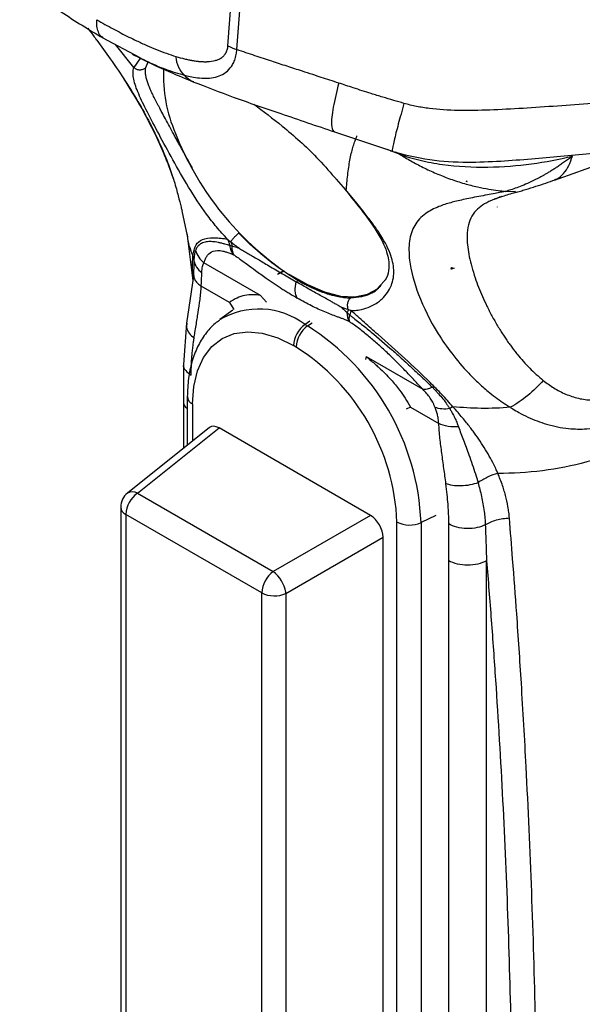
# Model space of a CAD drawing. Header units: millimetres. Extents: x 13 to 546, y 13 to 419.
# Tile 21 of 24: x 458 to 490, y 272 to 327. Entities that reach past the tile are written whole.
import ezdxf

# ---------------------------------------------------------------- set-up
doc = ezdxf.new("R2010")
doc.units = ezdxf.units.MM
doc.header["$LTSCALE"] = 2

msp = doc.modelspace()

# ---------------------------------------------------------------- linework, layer by layer
for p, q in [((469.739, 325.578), (470.727, 339.196)), ((470.241, 325.36), (471.229, 338.978)), ((462.685, 326.041), (464.805, 324.925)), ((464.461, 324.354), (463.425, 325.651)), ((464.362, 325.123), (464.794, 324.907)), ((464.827, 324.891), (464.461, 324.354)), ((465.128, 324.351), (465.269, 324.682)), ((475.655, 320.765), (478.966, 319.669)), ((478.64, 319.777), (479.364, 319.502)), ((478.96, 319.725), (478.973, 319.707)), ((479.364, 319.502), (479.139, 319.611)), ((488.042, 318.053), (490.933, 319.084)), ((475.707, 318.212), (476.368, 317.48)), ((475.801, 318.107), (476.32, 317.506)), ((483.118, 317.965), (483.089, 317.981)), ((483.118, 317.993), (483.118, 317.965)), ((483.118, 317.965), (483.143, 317.979)), ((485.302, 317.418), (485.845, 317.424)), ((467.149, 316.335), (467.451, 314.918)), ((484.831, 316.541), (484.83, 316.541)), ((484.832, 316.542), (484.831, 316.542)), ((484.831, 316.541), (484.831, 316.542)), ((484.832, 316.542), (484.831, 316.541)), ((467.447, 314.937), (467.773, 312.399)), ((471.567, 311.577), (468.392, 313.41)), ((467.803, 312.8), (467.79, 312.641)), ((467.803, 312.8), (467.819, 312.658)), ((472.862, 312.964), (472.522, 312.767)), ((482.259, 313.061), (482.234, 313.086)), ((482.259, 313.061), (482.259, 313.159)), ((482.41, 313.111), (482.259, 313.061)), ((467.814, 312.673), (467.418, 310.04)), ((478.49, 312.389), (478.083, 311.932)), ((469.818, 311.194), (468.24, 312.105)), ((469.818, 311.194), (470.062, 310.798)), ((471.567, 311.577), (471.901, 311.207)), ((470.006, 310.759), (469.288, 310.234)), ((467.417, 310.037), (467.239, 307.713)), ((474.32, 310.143), (474.057, 309.964)), ((474.057, 309.964), (474.198, 309.883)), ((474.198, 309.883), (474.462, 310.061)), ((476.564, 310.107), (476.548, 310.117)), ((473.553, 308.697), (473.411, 308.778)), ((477.483, 308.162), (477.453, 308.002)), ((477.483, 308.162), (480.658, 306.329)), ((467.239, 307.728), (467.244, 305.668)), ((467.244, 305.668), (467.244, 303.026)), ((467.46, 305.919), (467.46, 303.198)), ((467.753, 305.511), (467.753, 303.431)), ((479.974, 305.331), (479.731, 305.216)), ((479.974, 305.331), (481.553, 304.42)), ((468.697, 304.186), (464.101, 300.515)), ((464.664, 300.512), (469.237, 304.164)), ((477.727, 299.262), (469.237, 304.164)), ((464.664, 300.512), (472.278, 296.116)), ((463.725, 299.734), (463.725, 245.215)), ((471.632, 294.93), (464.018, 299.326)), ((464.018, 299.326), (464.018, 244.807)), ((477.727, 299.262), (472.278, 296.116)), ((481.397, 299.267), (480.561, 298.862)), ((479.211, 240.758), (479.211, 298.896)), ((480.561, 298.862), (480.561, 240.724)), ((472.982, 294.896), (478.432, 298.042)), ((478.432, 242.511), (478.432, 298.042)), ((482.109, 240.8), (482.109, 296.728)), ((484.23, 240.8), (484.23, 296.728)), ((471.632, 240.412), (471.632, 294.93)), ((472.982, 294.896), (472.982, 240.378))]:
    msp.add_line(p, q)
at = {"flags": 128}
for points in [[(472.885, 312.948), (472.88, 312.945), (472.522, 312.767)], [(473.177, 312.775), (473.189, 312.767), (474.186, 312.192), (475.144, 311.785), (476.038, 311.556), (476.848, 311.512), (477.554, 311.652), (478.125, 311.965)], [(477.158, 311.515), (477.573, 311.623), (477.998, 311.831)], [(467.753, 305.511), (467.822, 306.493), (468.03, 307.37), (468.37, 308.121), (468.833, 308.728), (469.41, 309.174), (470.085, 309.45), (470.842, 309.549), (471.663, 309.468), (472.526, 309.209), (473.411, 308.778)]]:
    msp.add_lwpolyline(points, dxfattribs=at)
for centre, radius, start, end in [((474.332, 323.935), 8.216, 177.509, 203.4305), ((482.614, 326.889), 17, 201.4654, 234.5074), ((477.42, 318.741), 7.34, 234.7016, 260.0238), ((471.473, 306.53), 4.297, 53.0426, 120.9359), ((474.963, 308.702), 1.554, 125.6892, 177.1989), ((475.105, 308.621), 1.554, 125.6892, 177.1989), ((466.845, 298.29), 13.728, 2.3869, 57.6131), ((467.014, 298.387), 12.208, 2.3869, 57.6131), ((467.943, 305.956), 0.484, 184.3982, 246.9074), ((464.38, 300.062), 0.532, 57.7182, 121.5672), ((464.725, 299.734), 1, 128.6144, 180), ((465.57, 299.25), 1.554, 125.6891, 177.1987), ((464.208, 299.771), 0.484, 184.4143, 246.9058), ((479.922, 300.278), 1.554, 242.8052, 294.3071), ((473.184, 294.854), 1.554, 125.6889, 177.199), ((471.139, 294.642), 1.863, 10.0276, 52.3356), ((472.342, 296.312), 1.554, 242.8052, 294.3071), ((471.882, 294.802), 1.104, 4.915, 8.5581)]:
    msp.add_arc(centre, radius, start, end)
for centre, major_axis, ratio, start_param, end_param in [((497.327, 301.707), (-12.075, 15.224), 0.446306, 0.066025, 0.066108), ((469.242, 303.341), (-0.504, 0.873), 0.573012, 5.501634, 6.369802), ((477.722, 298.446), (-0.5, 0.866), 0.581784, 3.930845, 5.494051)]:
    msp.add_ellipse(centre, major_axis=major_axis, ratio=ratio, start_param=start_param, end_param=end_param)
for points, knots in [([(458.064, 329.262), (458.837, 328.645), (460.372, 327.419), (461.955, 326.477), (462.741, 326.009)], [0, 0, 0, 0, 0.503433, 1, 1, 1, 1]), ([(461.878, 326.551), (461.925, 326.493), (462.106, 326.275), (462.262, 326.05), (462.376, 325.885)], [0, 0, 0, 0, 0.262755, 1, 1, 1, 1]), ([(462.72, 326.035), (462.689, 326.056), (462.582, 326.125), (462.465, 326.338), (462.374, 326.653), (462.379, 326.908), (462.381, 327.034)], [0, 0, 0, 0, 0.121108, 0.416702, 0.712286, 1, 1, 1, 1]), ([(462.381, 327.034), (462.535, 326.946), (462.841, 326.771), (463.295, 326.522), (463.741, 326.287), (464.18, 326.064), (464.661, 325.831), (465.175, 325.595), (465.734, 325.358), (466.28, 325.148), (466.646, 325.031), (466.823, 324.975)], [0, 0, 0, 0, 0.1042596, 0.2065655, 0.3069437, 0.4054221, 0.5020298, 0.6313704, 0.7519726, 0.8793378, 1, 1, 1, 1]), ([(462.383, 325.889), (462.637, 325.541), (463.214, 324.751), (464.021, 323.551), (464.793, 322.297), (465.451, 321.09), (465.989, 319.957), (466.41, 318.919), (466.603, 318.326), (466.696, 318.041)], [0, 0, 0, 0, 0.116227, 0.263445, 0.413569, 0.561786, 0.710911, 0.860449, 1, 1, 1, 1]), ([(466.823, 324.975), (466.987, 324.925), (467.224, 324.86), (467.483, 324.801), (467.609, 324.775), (467.671, 324.763), (467.697, 324.759), (467.714, 324.755), (467.722, 324.754), (467.81, 324.738), (467.924, 324.721), (468.051, 324.705), (468.112, 324.699), (468.138, 324.696), (468.155, 324.695), (468.163, 324.694), (468.248, 324.687), (468.358, 324.681), (468.479, 324.68), (468.539, 324.682), (468.568, 324.683), (468.58, 324.683), (468.589, 324.683), (468.592, 324.684), (468.753, 324.691), (468.964, 324.722), (469.169, 324.793), (469.262, 324.837), (469.305, 324.861), (469.324, 324.872), (469.336, 324.88), (469.34, 324.883), (469.404, 324.923), (469.48, 324.984), (469.552, 325.068), (469.58, 325.107), (469.598, 325.133), (469.606, 325.145), (469.632, 325.189), (469.648, 325.22), (469.675, 325.284), (469.687, 325.316), (469.719, 325.423), (469.733, 325.498), (469.739, 325.578)], [0, 0, 0, 0, 0.125, 0.1875, 0.21875, 0.234375, 0.242187, 0.242187, 0.25, 0.25, 0.3125, 0.34375, 0.359375, 0.367187, 0.367187, 0.375, 0.375, 0.4375, 0.46875, 0.484375, 0.492187, 0.496094, 0.496094, 0.5, 0.5, 0.625, 0.6875, 0.71875, 0.734375, 0.742187, 0.742187, 0.75, 0.75, 0.8125, 0.84375, 0.859375, 0.859375, 0.875, 0.875, 0.90625, 0.90625, 0.9375, 0.9375, 1, 1, 1, 1]), ([(464.361, 325.121), (464.401, 325.099), (465.084, 324.726), (466.242, 324.201), (467.385, 323.724), (467.82, 323.542)], [0, 0, 0, 0, 0.03769, 0.633524, 1, 1, 1, 1]), ([(464.794, 324.907), (464.908, 324.849), (465.401, 324.599), (466.25, 324.234), (466.961, 324.022), (467.316, 323.915)], [0, 0, 0, 0, 0.131054, 0.565584, 1, 1, 1, 1]), ([(467.316, 323.915), (467.183, 324.026), (467.068, 324.18), (466.899, 324.547), (466.846, 324.758), (466.823, 324.975)], [0, 0, 0, 0, 0.5, 0.5, 1, 1, 1, 1]), ([(467.316, 323.915), (467.359, 323.905), (467.52, 323.867), (467.841, 323.803), (468.265, 323.752), (468.717, 323.756), (469.143, 323.834), (469.543, 324.008), (469.824, 324.249), (470.007, 324.522), (470.127, 324.77), (470.203, 325.058), (470.229, 325.268), (470.241, 325.36)], [0, 0, 0, 0, 0.03374, 0.125053, 0.250077, 0.371012, 0.500151, 0.623256, 0.750025, 0.808748, 0.87503, 0.945973, 1, 1, 1, 1]), ([(475.944, 323.485), (475.78, 323.537), (475.455, 323.641), (474.97, 323.799), (474.454, 323.97), (473.814, 324.179), (473.046, 324.426), (472.16, 324.714), (471.221, 325.023), (470.577, 325.244), (470.241, 325.36)], [0, 0, 0, 0, 0.083756, 0.167085, 0.250006, 0.351055, 0.500017, 0.651219, 0.817916, 1, 1, 1, 1]), ([(469.701, 314.747), (469.644, 314.807), (469.541, 314.917), (469.339, 315.139), (469, 315.535), (468.348, 316.375), (467.512, 317.654), (466.631, 319.203), (465.853, 320.647), (465.196, 321.892), (464.697, 322.908), (464.46, 323.585), (464.414, 323.989), (464.426, 324.203), (464.45, 324.303), (464.461, 324.354)], [0, 0, 0, 0, 0.017226, 0.03125, 0.0625, 0.125, 0.25, 0.374999, 0.5, 0.625, 0.75, 0.875, 0.9375, 0.96875, 1, 1, 1, 1]), ([(464.461, 324.354), (464.503, 324.318), (464.555, 324.288), (464.67, 324.244), (464.734, 324.232), (464.861, 324.232), (464.925, 324.243), (465.038, 324.286), (465.088, 324.316), (465.128, 324.351)], [0, 0, 0, 0, 0.25, 0.25, 0.5, 0.5, 0.75, 0.75, 1, 1, 1, 1]), ([(467.746, 318.728), (467.699, 318.811), (467.604, 318.977), (467.467, 319.223), (467.331, 319.467), (467.199, 319.708), (467.069, 319.945), (466.941, 320.178), (466.817, 320.407), (466.654, 320.706), (466.458, 321.067), (466.234, 321.477), (466.055, 321.81), (465.924, 322.055), (465.805, 322.279), (465.676, 322.528), (465.534, 322.811), (465.409, 323.076), (465.303, 323.325), (465.217, 323.558), (465.154, 323.776), (465.116, 323.98), (465.103, 324.173), (465.12, 324.292), (465.128, 324.351)], [0, 0, 0, 0, 0.03124, 0.062497, 0.093768, 0.125049, 0.156339, 0.187638, 0.218947, 0.250266, 0.312904, 0.375544, 0.438204, 0.474293, 0.500866, 0.556528, 0.612151, 0.667738, 0.723284, 0.778773, 0.834193, 0.889537, 0.94481, 1, 1, 1, 1]), ([(467.829, 323.55), (467.813, 323.553), (467.606, 323.587), (467.455, 323.758), (467.316, 323.915)], [0, 0, 0, 0, 0.077151, 1, 1, 1, 1]), ([(463.904, 323.707), (464.207, 323.223), (464.865, 322.168), (465.63, 320.693), (466.265, 319.271), (466.551, 318.452), (466.695, 318.04)], [0, 0, 0, 0, 0.239889, 0.521854, 0.758888, 1, 1, 1, 1]), ([(467.777, 323.56), (468.526, 323.268), (470.141, 322.64), (472.786, 321.748), (474.702, 321.092), (475.708, 320.747)], [0, 0, 0, 0, 0.291221, 0.627721, 1, 1, 1, 1]), ([(475.944, 323.485), (475.83, 323.009), (475.598, 322.032), (475.493, 321.049), (475.609, 320.863), (475.666, 320.771)], [0, 0, 0, 0, 0.324845, 0.66729, 1, 1, 1, 1]), ([(479.603, 322.346), (479.411, 322.401), (479.013, 322.514), (478.4, 322.698), (477.644, 322.932), (476.819, 323.195), (476.216, 323.395), (475.944, 323.485)], [0, 0, 0, 0, 0.155701, 0.322346, 0.500009, 0.774593, 1, 1, 1, 1]), ([(471.185, 322.301), (471.719, 321.902), (472.926, 321), (474.517, 319.573), (475.382, 318.584), (475.707, 318.212)], [0, 0, 0, 0, 0.330601, 0.748202, 1, 1, 1, 1]), ([(479.603, 322.346), (479.49, 321.941), (479.256, 321.101), (479.035, 320.218), (478.929, 319.73), (478.954, 319.726), (478.96, 319.725)], [0, 0, 0, 0, 0.284612, 0.5903958, 0.9069016, 1, 1, 1, 1]), ([(494.073, 322.618), (492.778, 322.527), (491.465, 322.433), (488.848, 322.244), (487.544, 322.147), (485.645, 322.029), (485.021, 321.994), (483.805, 321.949), (483.213, 321.938), (482.08, 321.96), (481.54, 321.993), (480.784, 322.09), (480.541, 322.129), (480.067, 322.225), (479.836, 322.281), (479.603, 322.346)], [0, 0, 0, 0, 0.25, 0.25, 0.5, 0.5, 0.625, 0.625, 0.75, 0.75, 0.875, 0.875, 0.9375, 0.9375, 1, 1, 1, 1]), ([(476.368, 317.48), (476.375, 317.576), (476.389, 317.744), (476.417, 318.07), (476.477, 318.599), (476.586, 319.284), (476.728, 319.86), (476.84, 320.202), (476.912, 320.385), (476.948, 320.472), (476.969, 320.521)], [0, 0, 0, 0, 0.070553, 0.125, 0.249998, 0.499998, 0.749999, 0.875, 0.92881, 1, 1, 1, 1]), ([(478.856, 319.681), (479.585, 319.491), (480.998, 319.125), (483.08, 319.032), (484.979, 319.102), (487.263, 319.284), (490.009, 319.545), (492.138, 319.703), (493.198, 319.781)], [0, 0, 0, 0, 0.155694, 0.301834, 0.431302, 0.550377, 0.776146, 1, 1, 1, 1]), ([(479.364, 319.502), (479.72, 319.368), (480.106, 319.253), (480.913, 319.061), (481.332, 318.985), (482.605, 318.811), (483.468, 318.769), (485.144, 318.791), (485.959, 318.856), (487.533, 319.066), (488.294, 319.211), (489.039, 319.396)], [0, 0, 0, 0, 0.125, 0.125, 0.25, 0.25, 0.5, 0.5, 0.75, 0.75, 1, 1, 1, 1]), ([(479.364, 319.502), (479.466, 319.438), (479.673, 319.309), (479.993, 319.122), (480.327, 318.939), (480.675, 318.759), (481.037, 318.585), (481.414, 318.417), (481.806, 318.257), (482.328, 318.061), (482.968, 317.854), (483.69, 317.669), (484.327, 317.544), (484.852, 317.465), (485.165, 317.432), (485.302, 317.418)], [0, 0, 0, 0, 0.056484, 0.114667, 0.174557, 0.236162, 0.299493, 0.364567, 0.431401, 0.500014, 0.629373, 0.750011, 0.851414, 0.934804, 1, 1, 1, 1]), ([(489.039, 319.396), (488.965, 319.338), (488.819, 319.226), (488.601, 319.066), (488.391, 318.919), (488.189, 318.784), (487.997, 318.66), (487.816, 318.547), (487.646, 318.446), (487.49, 318.355), (487.347, 318.275), (487.102, 318.141), (486.758, 317.968), (486.324, 317.774), (485.936, 317.622), (485.601, 317.503), (485.397, 317.445), (485.302, 317.418)], [0, 0, 0, 0, 0.065423, 0.127644, 0.186579, 0.242153, 0.294269, 0.342856, 0.387818, 0.429053, 0.466464, 0.499944, 0.621134, 0.732576, 0.833561, 0.922973, 1, 1, 1, 1]), ([(488.051, 318.074), (488.097, 318.089), (488.286, 318.153), (488.56, 318.413), (488.857, 318.833), (488.979, 319.209), (489.039, 319.396)], [0, 0, 0, 0, 0.097211, 0.400067, 0.702923, 1, 1, 1, 1]), ([(466.696, 318.041), (466.702, 318.023), (466.817, 317.689), (466.949, 317.166), (467.084, 316.629), (467.146, 316.401), (467.163, 316.337)], [0, 0, 0, 0, 0.022756, 0.436798, 0.842378, 1, 1, 1, 1]), ([(485.844, 317.358), (485.937, 317.383), (486.121, 317.433), (486.521, 317.549), (487.215, 317.764), (487.726, 317.943), (488.07, 318.063)], [0, 0, 0, 0, 0.1253397, 0.2501688, 0.4964297, 1, 1, 1, 1]), ([(476.252, 317.579), (476.622, 317.119), (477.302, 316.276), (478.03, 315.268), (478.459, 314.502), (478.674, 313.923), (478.77, 313.433), (478.744, 312.946), (478.658, 312.571), (478.508, 312.409), (478.49, 312.389)], [0, 0, 0, 0, 0.205331, 0.37708, 0.516328, 0.624072, 0.716068, 0.833853, 0.979922, 1, 1, 1, 1]), ([(476.367, 317.48), (476.337, 317.489), (476.296, 317.501), (476.293, 317.544), (476.292, 317.555)], [0, 0, 0, 0, 0.72049, 1, 1, 1, 1]), ([(476.641, 310.741), (476.688, 310.742), (476.845, 310.745), (477.17, 310.783), (477.658, 310.919), (478.077, 311.148), (478.555, 311.54), (478.948, 312.106), (479.09, 312.991), (478.861, 313.983), (478.373, 314.875), (477.828, 315.652), (477.468, 316.12), (477.15, 316.519), (476.866, 316.871), (476.593, 317.204), (476.417, 317.42), (476.367, 317.48)], [0, 0, 0, 0, 0.017659, 0.059399, 0.124997, 0.214967, 0.249998, 0.379811, 0.499998, 0.615426, 0.749983, 0.812524, 0.874984, 0.900838, 0.937501, 0.982538, 1, 1, 1, 1]), ([(485.302, 317.418), (485.218, 317.401), (485.017, 317.36), (484.673, 317.294), (484.25, 317.215), (483.791, 317.129), (483.337, 317.041), (482.92, 316.954), (482.548, 316.87), (482.204, 316.782), (481.875, 316.683), (481.513, 316.553), (481.155, 316.39), (480.637, 316.076), (480.151, 315.548), (479.866, 314.669), (479.875, 313.412), (480.327, 311.672), (481.232, 309.827), (482.266, 308.324), (483.036, 307.413), (483.744, 306.709), (484.248, 306.263), (484.721, 305.89), (485.137, 305.591), (485.425, 305.41), (485.568, 305.321)], [0, 0, 0, 0, 0.009929, 0.023755, 0.041334, 0.06249, 0.083779, 0.10458, 0.124964, 0.143539, 0.164412, 0.187545, 0.219541, 0.250075, 0.333668, 0.41689, 0.500375, 0.624513, 0.750054, 0.811048, 0.875025, 0.905296, 0.937509, 0.958743, 0.979572, 1, 1, 1, 1]), ([(484.752, 317.007), (484.89, 317.06), (485.175, 317.168), (485.697, 317.317), (485.966, 317.393)], [0, 0, 0, 0, 0.485743, 1, 1, 1, 1]), ([(485.095, 317.129), (485.004, 317.099), (484.896, 317.064), (484.81, 317.029), (484.796, 317.023)], [0, 0, 0, 0, 0.83814, 1, 1, 1, 1]), ([(484.796, 317.023), (484.698, 316.985), (484.383, 316.863), (483.989, 316.647), (483.602, 316.327), (483.326, 315.923), (483.165, 315.406), (483.116, 314.707), (483.232, 313.784), (483.495, 312.833), (483.775, 312.067), (483.994, 311.537), (484.244, 310.995), (484.525, 310.442), (484.742, 310.067), (484.85, 309.88)], [0, 0, 0, 0, 0.031239, 0.10039, 0.169601, 0.258753, 0.351613, 0.446427, 0.584836, 0.723185, 0.779517, 0.834559, 0.889808, 0.945118, 1, 1, 1, 1]), ([(467.455, 315.011), (467.46, 314.932), (467.486, 314.504), (467.645, 314.098), (467.776, 313.767)], [0, 0, 0, 0, 0.182515, 1, 1, 1, 1]), ([(470.342, 315.077), (470.303, 315.046), (470.26, 315.007), (470.169, 314.922), (470.122, 314.875), (470.035, 314.783), (469.996, 314.738), (469.932, 314.658), (469.908, 314.624), (469.891, 314.597)], [0, 0, 0, 0, 0.25, 0.25, 0.5, 0.5, 0.75, 0.75, 1, 1, 1, 1]), ([(473.659, 312.434), (473.112, 312.749), (472.55, 313.137), (471.433, 314.029), (470.878, 314.533), (470.342, 315.077)], [0, 0, 0, 0, 0.5, 0.5, 1, 1, 1, 1]), ([(467.776, 313.767), (467.782, 313.819), (467.794, 313.923), (467.828, 314.114), (467.916, 314.402), (468.147, 314.695), (468.605, 314.824), (469.092, 314.817), (469.374, 314.793), (469.554, 314.767), (469.647, 314.755), (469.701, 314.747)], [0, 0, 0, 0, 0.062511, 0.125022, 0.250027, 0.499911, 0.749955, 0.874978, 0.937489, 0.964224, 1, 1, 1, 1]), ([(469.842, 314.377), (469.798, 314.391), (469.702, 314.421), (469.553, 314.467), (469.379, 314.514), (469.197, 314.555), (468.968, 314.592), (468.709, 314.611), (468.481, 314.585), (468.274, 314.519), (468.139, 314.429), (468.048, 314.333), (467.994, 314.263), (467.951, 314.194), (467.925, 314.138), (467.912, 314.11)], [0, 0, 0, 0, 0.03519, 0.076873, 0.124995, 0.188461, 0.249995, 0.36469, 0.499992, 0.593614, 0.749998, 0.828121, 0.875, 0.937419, 1, 1, 1, 1]), ([(469.701, 314.747), (469.732, 314.722), (469.794, 314.671), (469.859, 314.622), (469.891, 314.597)], [0, 0, 0, 0, 0.493961, 1, 1, 1, 1]), ([(469.891, 314.597), (469.971, 314.534), (470.134, 314.406), (470.301, 314.281), (470.386, 314.216)], [0, 0, 0, 0, 0.486648, 1, 1, 1, 1]), ([(467.912, 314.11), (467.906, 314.096), (467.893, 314.063), (467.872, 313.99), (467.852, 313.876), (467.838, 313.718), (467.832, 313.589), (467.829, 313.525)], [0, 0, 0, 0, 0.1135182, 0.2499974, 0.4999983, 0.7499991, 1, 1, 1, 1]), ([(467.912, 314.11), (467.954, 313.977), (468.018, 313.846), (468.181, 313.608), (468.281, 313.5), (468.392, 313.41)], [0, 0, 0, 0, 0.5, 0.5, 1, 1, 1, 1]), ([(468.392, 313.41), (468.402, 313.442), (468.421, 313.507), (468.467, 313.632), (468.568, 313.832), (468.782, 314.06), (469.127, 314.128), (469.451, 314.076), (469.632, 314.028), (469.798, 313.971), (469.921, 313.923), (469.994, 313.892), (470.031, 313.876), (470.05, 313.868)], [0, 0, 0, 0, 0.062549, 0.125096, 0.250185, 0.500189, 0.74981, 0.812357, 0.874904, 0.937451, 0.968726, 0.984362, 1, 1, 1, 1]), ([(470.386, 314.216), (470.334, 314.234), (470.233, 314.27), (470.093, 314.315), (470.007, 314.338), (469.967, 314.349)], [0, 0, 0, 0, 0.356905, 0.696193, 1, 1, 1, 1]), ([(470.065, 313.859), (470.11, 313.829), (470.235, 313.748), (470.484, 313.571), (470.847, 313.304), (471.325, 312.954), (471.83, 312.592), (472.323, 312.254), (472.693, 312.009), (472.983, 311.825), (473.269, 311.649), (473.481, 311.523), (473.622, 311.438)], [0, 0, 0, 0, 0.038234, 0.105995, 0.206358, 0.337807, 0.500018, 0.624605, 0.750009, 0.812506, 0.875004, 1, 1, 1, 1]), ([(470.386, 314.216), (470.461, 314.172), (470.616, 314.08), (470.862, 313.937), (471.128, 313.782), (471.413, 313.615), (471.715, 313.437), (472.052, 313.236), (472.419, 313.018), (472.806, 312.789), (473.192, 312.562), (473.442, 312.42), (473.568, 312.348)], [0, 0, 0, 0, 0.06886, 0.143468, 0.22383, 0.309989, 0.402017, 0.500002, 0.621754, 0.745594, 0.871648, 1, 1, 1, 1]), ([(467.788, 312.606), (467.779, 312.743), (467.758, 313.039), (467.749, 313.426), (467.767, 313.654), (467.776, 313.767)], [0, 0, 0, 0, 0.300025, 0.652627, 1, 1, 1, 1]), ([(467.829, 313.525), (467.827, 313.472), (467.824, 313.367), (467.819, 313.19), (467.813, 313.002), (467.806, 312.867), (467.803, 312.8)], [0, 0, 0, 0, 0.25, 0.5, 0.75, 1, 1, 1, 1]), ([(467.829, 313.525), (467.855, 313.402), (467.906, 313.279), (468.059, 313.052), (468.159, 312.949), (468.274, 312.864)], [0, 0, 0, 0, 0.5, 0.5, 1, 1, 1, 1]), ([(468.274, 312.864), (468.281, 312.997), (468.29, 313.112), (468.326, 313.295), (468.353, 313.364), (468.392, 313.41)], [0, 0, 0, 0, 0.5, 0.5, 1, 1, 1, 1]), ([(467.819, 312.658), (467.82, 312.643), (467.826, 312.565), (467.9, 312.427), (468.036, 312.252), (468.173, 312.154), (468.24, 312.105)], [0, 0, 0, 0, 0.072175, 0.38361, 0.695046, 1, 1, 1, 1]), ([(473.618, 311.446), (473.559, 311.552), (473.522, 311.69), (473.504, 312.002), (473.525, 312.176), (473.568, 312.348)], [0, 0, 0, 0, 0.5, 0.5, 1, 1, 1, 1]), ([(476.081, 310.929), (476.046, 310.949), (475.977, 310.988), (475.879, 311.043), (475.782, 311.101), (475.655, 311.172), (475.461, 311.28), (475.203, 311.424), (474.903, 311.591), (474.594, 311.763), (474.269, 311.946), (473.928, 312.14), (473.688, 312.278), (473.568, 312.348)], [0, 0, 0, 0, 0.043438, 0.084884, 0.124998, 0.167452, 0.250003, 0.376805, 0.500006, 0.624112, 0.748497, 0.873711, 1, 1, 1, 1]), ([(473.659, 312.434), (473.732, 312.392), (473.878, 312.309), (474.092, 312.196), (474.301, 312.091), (474.505, 311.996), (474.703, 311.909), (474.895, 311.831), (475.081, 311.762), (475.262, 311.7), (475.436, 311.646), (475.605, 311.599), (475.767, 311.56), (475.924, 311.527), (476.075, 311.501), (476.22, 311.48), (476.358, 311.466), (476.492, 311.456), (476.577, 311.454), (476.619, 311.453)], [0, 0, 0, 0, 0.0672, 0.1333525, 0.1984575, 0.2625152, 0.3255256, 0.3874888, 0.4484049, 0.508274, 0.5670962, 0.6248716, 0.6816003, 0.7372825, 0.7919183, 0.8455077, 0.8980511, 0.9495484, 1, 1, 1, 1]), ([(476.619, 311.453), (477.019, 311.504), (477.551, 311.573), (478.013, 311.874), (478.159, 311.993), (478.25, 312.068), (478.296, 312.129), (478.329, 312.172)], [0, 0, 0, 0, 0.607153, 0.81048, 0.873801, 0.911544, 1, 1, 1, 1]), ([(467.839, 309.194), (467.855, 309.301), (467.891, 309.541), (467.968, 310.019), (468.069, 310.627), (468.158, 311.23), (468.207, 311.662), (468.227, 311.914), (468.236, 312.041), (468.24, 312.105)], [0, 0, 0, 0, 0.11091, 0.25, 0.5, 0.75, 0.875, 0.9375, 1, 1, 1, 1]), ([(476.548, 310.117), (476.531, 310.125), (476.498, 310.143), (476.435, 310.173), (476.329, 310.22), (476.187, 310.274), (476.021, 310.334), (475.8, 310.414), (475.521, 310.518), (475.168, 310.66), (474.805, 310.82), (474.426, 311.001), (474.032, 311.21), (473.759, 311.362), (473.623, 311.438)], [0, 0, 0, 0, 0.01559, 0.03092, 0.062487, 0.12498, 0.187476, 0.249977, 0.374969, 0.499969, 0.629624, 0.749972, 0.87489, 1, 1, 1, 1]), ([(476.619, 311.453), (476.582, 311.425), (476.546, 311.387), (476.483, 311.292), (476.458, 311.234), (476.427, 311.109), (476.422, 311.042), (476.434, 310.912), (476.451, 310.849), (476.476, 310.796)], [0, 0, 0, 0, 0.25, 0.25, 0.5, 0.5, 0.75, 0.75, 1, 1, 1, 1]), ([(476.081, 310.929), (476.136, 310.88), (476.243, 310.783), (476.363, 310.677), (476.422, 310.625)], [0, 0, 0, 0, 0.511226, 1, 1, 1, 1]), ([(482.35, 305.353), (482.248, 305.468), (482.046, 305.697), (481.625, 306.15), (480.852, 306.934), (479.666, 308.045), (478.402, 309.169), (477.511, 309.957), (477.073, 310.352), (476.824, 310.573), (476.702, 310.685), (476.641, 310.741)], [0, 0, 0, 0, 0.062532, 0.125057, 0.250107, 0.500063, 0.749885, 0.874943, 0.937471, 0.968736, 1, 1, 1, 1]), ([(467.435, 310.032), (467.423, 309.957), (467.395, 309.771), (467.534, 309.469), (467.739, 309.284), (467.839, 309.194)], [0, 0, 0, 0, 0.26156, 0.640872, 1, 1, 1, 1]), ([(469.271, 310.196), (469.186, 310.139), (468.879, 309.935), (468.455, 309.435), (468.012, 308.719), (467.697, 307.88), (467.497, 306.948), (467.472, 306.263), (467.46, 305.919)], [0, 0, 0, 0, 0.068369, 0.247906, 0.429425, 0.615652, 0.807222, 1, 1, 1, 1]), ([(476.564, 310.106), (476.546, 310.158), (476.536, 310.216), (476.535, 310.348), (476.543, 310.421), (476.558, 310.499)], [0, 0, 0, 0, 0.5, 0.5, 1, 1, 1, 1]), ([(476.559, 310.5), (476.608, 310.461), (476.706, 310.384), (476.905, 310.23), (477.255, 309.951), (477.963, 309.375), (478.738, 308.714), (479.513, 308.023), (480.018, 307.563), (480.477, 307.134), (480.841, 306.789), (481.076, 306.558), (481.194, 306.443)], [0, 0, 0, 0, 0.03126, 0.062519, 0.125037, 0.250074, 0.499816, 0.60573, 0.749884, 0.83307, 0.916443, 1, 1, 1, 1]), ([(480.658, 306.329), (480.579, 306.414), (480.425, 306.581), (480.114, 306.913), (479.721, 307.326), (479.232, 307.825), (478.72, 308.326), (478.196, 308.813), (477.743, 309.206), (477.383, 309.5), (477.108, 309.715), (476.834, 309.919), (476.654, 310.044), (476.564, 310.107)], [0, 0, 0, 0, 0.065374, 0.127148, 0.253817, 0.380029, 0.505572, 0.634945, 0.754338, 0.816118, 0.877569, 0.939089, 1, 1, 1, 1]), ([(484.85, 309.88), (484.904, 309.793), (485.008, 309.624), (485.17, 309.374), (485.329, 309.135), (485.487, 308.907), (485.643, 308.692), (485.797, 308.49), (486.007, 308.224), (486.285, 307.899), (486.642, 307.52), (487.012, 307.162), (487.275, 306.94), (487.405, 306.83)], [0, 0, 0, 0, 0.082394, 0.16112, 0.236186, 0.307599, 0.375372, 0.439514, 0.500041, 0.629824, 0.756293, 0.879622, 1, 1, 1, 1]), ([(467.678, 307.123), (467.678, 307.169), (467.678, 307.259), (467.68, 307.439), (467.69, 307.75), (467.711, 308.082), (467.742, 308.424), (467.77, 308.678), (467.804, 308.945), (467.827, 309.111), (467.839, 309.194)], [0, 0, 0, 0, 0.0625, 0.125, 0.250005, 0.499988, 0.599994, 0.749998, 0.874996, 1, 1, 1, 1]), ([(477.483, 308.162), (477.579, 308.084), (477.755, 307.939), (477.994, 307.733), (478.253, 307.5), (478.543, 307.22), (478.849, 306.897), (479.12, 306.586), (479.393, 306.243), (479.687, 305.83), (479.877, 305.5), (479.974, 305.331)], [0, 0, 0, 0, 0.098065, 0.181389, 0.250011, 0.374494, 0.500063, 0.600529, 0.700064, 0.845711, 1, 1, 1, 1]), ([(467.247, 307.726), (467.244, 307.718), (467.208, 307.6), (467.339, 307.371), (467.568, 307.204), (467.678, 307.123)], [0, 0, 0, 0, 0.038376, 0.536574, 1, 1, 1, 1]), ([(487.405, 306.83), (487.145, 306.529), (486.849, 306.24), (486.223, 305.725), (485.892, 305.5), (485.568, 305.321)], [0, 0, 0, 0, 0.5, 0.5, 1, 1, 1, 1]), ([(487.405, 306.83), (487.501, 306.756), (487.693, 306.608), (488.1, 306.335), (488.655, 306.046), (489.37, 305.805), (490.135, 305.703), (490.91, 305.76), (491.68, 306.003), (492.215, 306.32), (492.545, 306.584), (492.7, 306.723), (492.852, 306.875), (492.949, 306.981), (493, 307.038)], [0, 0, 0, 0, 0.062538, 0.125053, 0.250068, 0.378557, 0.50018, 0.627341, 0.750126, 0.874961, 0.906221, 0.937484, 0.966701, 1, 1, 1, 1]), ([(481.194, 306.443), (481.088, 306.394), (480.986, 306.359), (480.804, 306.321), (480.723, 306.317), (480.658, 306.329)], [0, 0, 0, 0, 0.5, 0.5, 1, 1, 1, 1]), ([(481.355, 305.312), (481.332, 305.364), (481.288, 305.464), (481.216, 305.602), (481.144, 305.726), (481.039, 305.885), (480.884, 306.088), (480.735, 306.247), (480.658, 306.329)], [0, 0, 0, 0, 0.144052, 0.275313, 0.393943, 0.500158, 0.7406, 1, 1, 1, 1]), ([(481.194, 306.443), (481.241, 306.396), (481.336, 306.301), (481.518, 306.11), (481.731, 305.864), (481.926, 305.613), (482.066, 305.405), (482.133, 305.301), (482.167, 305.248)], [0, 0, 0, 0, 0.125, 0.25, 0.5, 0.75, 0.875, 1, 1, 1, 1]), ([(485.568, 305.321), (485.611, 305.294), (485.767, 305.194), (486.086, 305.003), (486.707, 304.685), (487.625, 304.335), (488.744, 304.111), (489.958, 304.087), (491.167, 304.302), (492.293, 304.788), (493.118, 305.356), (493.589, 305.788), (493.826, 306.039), (493.903, 306.125), (493.936, 306.161)], [0, 0, 0, 0, 0.0169934, 0.0624915, 0.1249788, 0.2498808, 0.3875933, 0.4998342, 0.6475012, 0.7858644, 0.8929041, 0.964292, 0.9851256, 1, 1, 1, 1]), ([(467.244, 305.668), (467.256, 305.551), (467.27, 305.398), (467.424, 305.278), (467.46, 305.249)], [0, 0, 0, 0, 0.762602, 1, 1, 1, 1]), ([(482.167, 305.248), (482.014, 305.226), (481.862, 305.22), (481.585, 305.243), (481.459, 305.271), (481.355, 305.312)], [0, 0, 0, 0, 0.5, 0.5, 1, 1, 1, 1]), ([(481.553, 304.42), (481.548, 304.48), (481.538, 304.591), (481.516, 304.742), (481.485, 304.906), (481.436, 305.094), (481.383, 305.239), (481.355, 305.312)], [0, 0, 0, 0, 0.195444, 0.362116, 0.500066, 0.744826, 1, 1, 1, 1]), ([(482.167, 305.248), (482.2, 305.194), (482.25, 305.111), (482.343, 304.945), (482.444, 304.747), (482.541, 304.532), (482.611, 304.356), (482.643, 304.267), (482.66, 304.223)], [0, 0, 0, 0, 0.166665, 0.25, 0.5, 0.75, 0.875, 1, 1, 1, 1]), ([(484.863, 301.622), (484.835, 301.687), (484.763, 301.851), (484.609, 302.176), (484.388, 302.593), (484.105, 303.067), (483.802, 303.528), (483.471, 303.991), (483.088, 304.489), (482.708, 304.947), (482.445, 305.245), (482.35, 305.353)], [0, 0, 0, 0, 0.049222, 0.125001, 0.249997, 0.373687, 0.499998, 0.619498, 0.749999, 0.909181, 1, 1, 1, 1]), ([(481.954, 301.045), (481.936, 301.187), (481.9, 301.469), (481.822, 302.036), (481.724, 302.745), (481.634, 303.45), (481.578, 304.009), (481.561, 304.283), (481.553, 304.42)], [0, 0, 0, 0, 0.125001, 0.250002, 0.500004, 0.749998, 0.874999, 1, 1, 1, 1]), ([(482.66, 304.223), (482.471, 304.213), (482.269, 304.222), (481.882, 304.288), (481.7, 304.345), (481.553, 304.419)], [0, 0, 0, 0, 0.5, 0.5, 1, 1, 1, 1]), ([(482.66, 304.223), (482.704, 304.102), (482.795, 303.856), (482.937, 303.475), (483.087, 303.077), (483.255, 302.624), (483.43, 302.129), (483.604, 301.605), (483.705, 301.264), (483.755, 301.097)], [0, 0, 0, 0, 0.116705, 0.238953, 0.366729, 0.500007, 0.673902, 0.840524, 1, 1, 1, 1]), ([(494.075, 304.139), (493.495, 303.751), (492.841, 303.39), (491.417, 302.756), (490.647, 302.482), (489.041, 302.043), (488.205, 301.878), (486.526, 301.665), (485.682, 301.616), (484.863, 301.622)], [0, 0, 0, 0, 0.25, 0.25, 0.5, 0.5, 0.75, 0.75, 1, 1, 1, 1]), ([(484.863, 301.622), (484.676, 301.573), (484.481, 301.502), (484.102, 301.323), (483.919, 301.215), (483.755, 301.097)], [0, 0, 0, 0, 0.5, 0.5, 1, 1, 1, 1]), ([(485.513, 299.126), (485.503, 299.232), (485.483, 299.444), (485.417, 299.865), (485.326, 300.287), (485.206, 300.702), (485.097, 301.033), (484.983, 301.338), (484.897, 301.541), (484.863, 301.622)], [0, 0, 0, 0, 0.124997, 0.249994, 0.499987, 0.628044, 0.750013, 0.900781, 1, 1, 1, 1]), ([(483.755, 301.097), (483.619, 301.046), (483.464, 301.002), (483.136, 300.94), (482.963, 300.921), (482.629, 300.914), (482.468, 300.924), (482.182, 300.97), (482.057, 301.004), (481.954, 301.045)], [0, 0, 0, 0, 0.25, 0.25, 0.5, 0.5, 0.75, 0.75, 1, 1, 1, 1]), ([(482.114, 298.79), (482.114, 298.875), (482.114, 299.05), (482.106, 299.32), (482.093, 299.602), (482.067, 299.975), (482.024, 300.456), (481.978, 300.843), (481.954, 301.045)], [0, 0, 0, 0, 0.118512, 0.24078, 0.36688, 0.496884, 0.736982, 1, 1, 1, 1]), ([(483.755, 301.097), (483.788, 300.971), (483.858, 300.713), (483.952, 300.319), (484.034, 299.91), (484.097, 299.501), (484.14, 299.11), (484.155, 298.862), (484.162, 298.742)], [0, 0, 0, 0, 0.158349, 0.325052, 0.500019, 0.678031, 0.844543, 1, 1, 1, 1]), ([(484.162, 298.742), (484.341, 298.85), (484.555, 298.944), (485.021, 299.077), (485.271, 299.116), (485.513, 299.126)], [0, 0, 0, 0, 0.5, 0.5, 1, 1, 1, 1]), ([(486.757, 241.692), (486.778, 242.365), (486.826, 243.871), (486.897, 246.361), (486.969, 249.319), (487.032, 252.739), (487.088, 257.619), (487.091, 263.761), (486.989, 270.998), (486.78, 278.141), (486.501, 284.433), (486.204, 289.616), (485.944, 293.49), (485.716, 296.572), (485.574, 298.36), (485.513, 299.126)], [0, 0, 0, 0, 0.03395, 0.075925, 0.125925, 0.18395, 0.25, 0.375358, 0.5, 0.625858, 0.75, 0.83338, 0.90284, 0.95838, 1, 1, 1, 1]), ([(482.109, 296.728), (482.109, 297.076), (482.11, 297.764), (482.113, 298.45), (482.114, 298.79)], [0, 0, 0, 0, 0.505949, 1, 1, 1, 1]), ([(484.162, 298.742), (484.035, 298.678), (483.879, 298.622), (483.527, 298.546), (483.33, 298.527), (482.935, 298.535), (482.739, 298.562), (482.389, 298.654), (482.237, 298.718), (482.114, 298.79)], [0, 0, 0, 0, 0.25, 0.25, 0.5, 0.5, 0.75, 0.75, 1, 1, 1, 1]), ([(484.162, 298.742), (484.173, 298.406), (484.195, 297.736), (484.219, 297.064), (484.23, 296.728)], [0, 0, 0, 0, 0.500078, 1, 1, 1, 1]), ([(484.23, 296.728), (484.091, 296.648), (483.925, 296.584), (483.562, 296.497), (483.366, 296.475), (482.973, 296.475), (482.777, 296.497), (482.414, 296.584), (482.248, 296.648), (482.109, 296.728)], [0, 0, 0, 0, 0.25, 0.25, 0.5, 0.5, 0.75, 0.75, 1, 1, 1, 1]), ([(484.23, 296.728), (484.321, 295.619), (484.411, 294.509), (484.578, 292.281), (484.657, 291.164), (484.883, 287.804), (485.016, 285.553), (485.362, 278.766), (485.522, 274.196), (485.698, 264.968), (485.713, 260.311), (485.631, 253.266), (485.587, 250.908), (485.494, 247.357), (485.459, 246.171), (485.38, 243.794), (485.336, 242.603), (485.289, 241.411)], [0, 0, 0, 0, 0.0625, 0.0625, 0.125, 0.125, 0.25, 0.25, 0.5, 0.5, 0.75, 0.75, 0.875, 0.875, 0.9375, 0.9375, 1, 1, 1, 1])]:
    msp.add_open_spline(points, degree=3, knots=knots)
for points in [[(469.739, 325.578), (469.886, 325.493), (470.056, 325.419), (470.241, 325.36)], [(483.089, 317.981), (483.098, 317.985), (483.108, 317.989), (483.118, 317.993)], [(483.143, 317.979), (483.134, 317.984), (483.126, 317.988), (483.118, 317.993)], [(469.701, 314.747), (469.759, 314.632), (469.807, 314.507), (469.842, 314.377)], [(469.968, 314.35), (469.925, 314.358), (469.882, 314.366), (469.841, 314.376)], [(470.05, 313.868), (469.948, 314.004), (469.875, 314.182), (469.842, 314.377)], [(469.891, 314.597), (469.921, 314.518), (469.947, 314.435), (469.969, 314.35)], [(470.065, 313.858), (469.996, 313.99), (469.965, 314.155), (469.968, 314.35)], [(470.049, 313.867), (470.054, 313.864), (470.06, 313.861), (470.065, 313.858)], [(467.776, 313.767), (467.799, 313.687), (467.817, 313.606), (467.829, 313.525)], [(468.24, 312.105), (468.261, 312.391), (468.263, 312.652), (468.274, 312.864)], [(482.259, 313.159), (482.251, 313.134), (482.243, 313.11), (482.234, 313.086)], [(482.259, 313.159), (482.309, 313.141), (482.359, 313.125), (482.41, 313.111)], [(473.568, 312.348), (473.598, 312.382), (473.629, 312.41), (473.659, 312.434)], [(471.567, 311.577), (471.414, 311.61), (471.118, 311.647), (470.681, 311.606), (470.247, 311.46), (469.962, 311.294), (469.818, 311.194)], [(473.622, 311.438), (473.621, 311.441), (473.62, 311.443), (473.618, 311.446)], [(476.475, 310.796), (476.35, 310.835), (476.219, 310.88), (476.081, 310.929)], [(476.548, 310.116), (476.459, 310.25), (476.435, 310.413), (476.42, 310.624)], [(476.476, 310.796), (476.463, 310.742), (476.445, 310.685), (476.422, 310.625)], [(476.422, 310.625), (476.469, 310.579), (476.515, 310.537), (476.559, 310.5)], [(476.641, 310.741), (476.586, 310.758), (476.531, 310.776), (476.476, 310.796)], [(476.641, 310.741), (476.624, 310.67), (476.597, 310.589), (476.559, 310.5)], [(482.35, 305.353), (482.291, 305.322), (482.229, 305.287), (482.167, 305.248)], [(485.568, 305.321), (484.461, 305.23), (483.37, 305.246), (482.35, 305.353)]]:
    msp.add_open_spline(points, degree=3)

doc.saveas('drawing.dxf')
